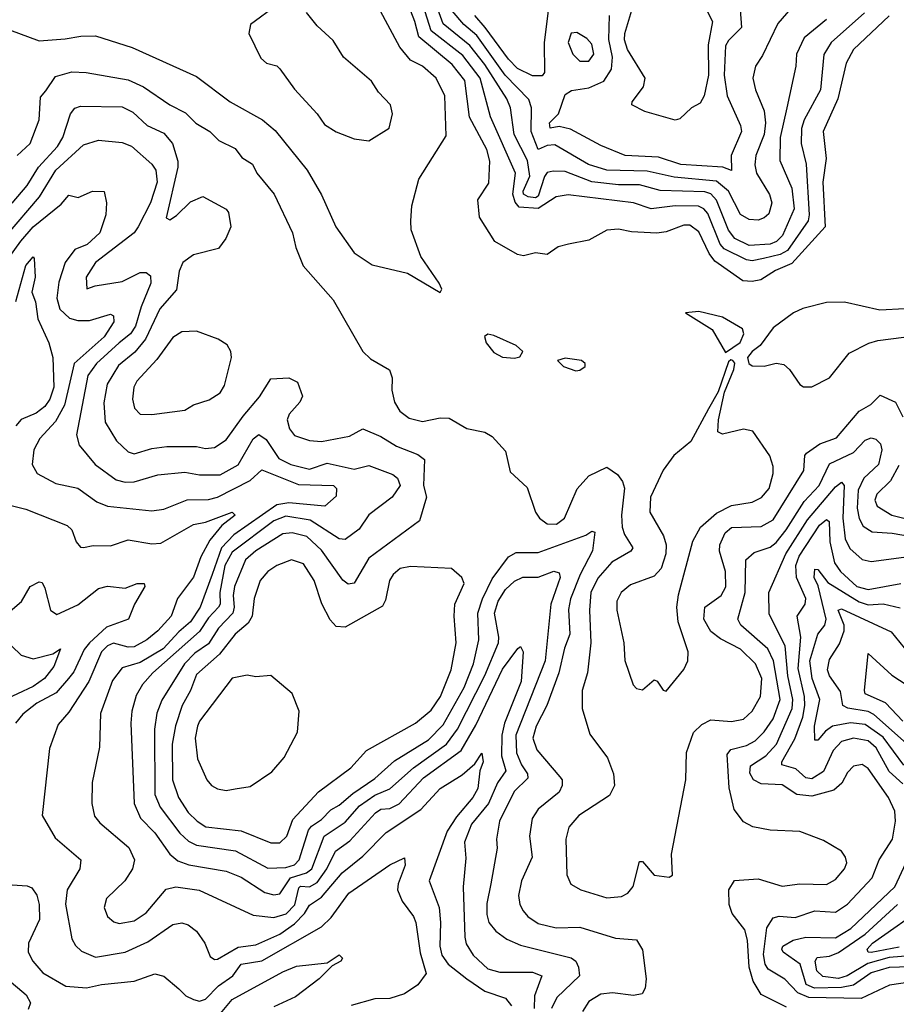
# Model space of a CAD drawing. Extents: x 1678759 to 1859541, y 384609 to 522867.
# Tile 155 of 256: x 1741140 to 1744090, y 455820 to 459131. Entities that reach past the tile are written whole.
import ezdxf

# ---------------------------------------------------------------- set-up
doc = ezdxf.new("R2010")
doc.units = 0

msp = doc.modelspace()

# ---------------------------------------------------------------- linework, layer by layer
at = {"layer": '0CON20XD'}
for points in [[(1743855, 459132.4), (1743779.3, 459070.7), (1743754.2, 459015), (1743751.8, 458975), (1743720.9, 458835), (1743699, 458735), (1743697.8, 458657.8), (1743738.4, 458565), (1743746.4, 458495), (1743706.7, 458405), (1743687, 458385), (1743665, 458376.6), (1743595, 458371.4), (1743545.7, 458395), (1743525, 458423.6), (1743484.3, 458524.3), (1743465.1, 458545.1), (1743445, 458552.8), (1743295, 458556.4), (1743226, 458576), (1743155, 458575.8), (1743065, 458586.4), (1742975, 458620.8), (1742935, 458622.4), (1742915, 458617.3), (1742905.6, 458604.4), (1742885, 458538), (1742875, 458532), (1742851.2, 458535), (1742835.2, 458545), (1742833.6, 458555), (1742856.4, 458605), (1742848.1, 458658.1), (1742803.9, 458745), (1742791.7, 458835), (1742779.4, 458865), (1742705, 458981.1), (1742655, 459044.5), (1742565, 459117.6), (1742515, 459253.8)], [(1742925.8, 459225), (1742904.4, 459054.4), (1742905.7, 458954.3), (1742897.6, 458942.4), (1742865, 458942.9), (1742815, 458967.7), (1742785, 458998.7), (1742706.7, 459105), (1742671.9, 459145)], [(1744065, 459144.8), (1743945, 459031.2), (1743921, 458985), (1743893, 458865), (1743843, 458755), (1743853.3, 458665), (1743841.8, 458585), (1743849.7, 458435), (1743738.6, 458311.4), (1743682.7, 458287.3), (1743633.9, 458256.1), (1743605, 458250.4), (1743572.9, 458252.9), (1743478.9, 458318.9), (1743459.4, 458345), (1743425, 458418.2), (1743395, 458440.3), (1743375, 458440.2), (1743315, 458417.3), (1743283.4, 458413.4), (1743198.1, 458418.1), (1743155, 458427.1), (1743115, 458423.5), (1743055, 458390), (1742986.4, 458376.4), (1742952.1, 458367.9), (1742915, 458342), (1742875, 458347.5), (1742835, 458337.1), (1742815, 458341.4), (1742738.8, 458385), (1742687.3, 458467.3), (1742681.1, 458525), (1742718.8, 458581.2), (1742721.6, 458655), (1742711.9, 458695), (1742653.6, 458803.6), (1742637.3, 458927.3), (1742595, 458980.2), (1742483.2, 459073.2), (1742470, 459125), (1742442.2, 459195)], [(1743982, 459155), (1743870.2, 459055), (1743845.5, 459014.5), (1743834.8, 458895), (1743779.8, 458795), (1743770.2, 458765), (1743769.2, 458715), (1743786.7, 458645), (1743796.5, 458475), (1743793.1, 458455), (1743723.1, 458355), (1743698.8, 458341.2), (1743642.2, 458327.8), (1743605, 458320.7), (1743585, 458323.7), (1743510.4, 458360.4), (1743496.9, 458376.9), (1743455, 458479), (1743442, 458495), (1743424.4, 458504.4), (1743345.1, 458504.9), (1743265, 458494.8), (1743205, 458515.5), (1742985, 458541.9), (1742945, 458535.2), (1742885, 458496.5), (1742821, 458501), (1742807.5, 458517.5), (1742799.6, 458545), (1742808.6, 458615), (1742724.5, 458805), (1742688.8, 458935), (1742630.6, 459010.6), (1742524.4, 459094.4), (1742485, 459220)], [(1743778.9, 459221.1), (1743691.3, 459118.7), (1743639.6, 459010.4), (1743616.1, 458975), (1743607.3, 458935), (1743615.8, 458895), (1743644.5, 458825), (1743649.5, 458785), (1743644.6, 458745), (1743616.9, 458675), (1743613.2, 458643.2), (1743619, 458615), (1743662.9, 458542.9), (1743671, 458515), (1743661.1, 458478.9), (1743645, 458464.6), (1743625, 458457.3), (1743595, 458458.9), (1743565, 458476.6), (1743525.1, 458555), (1743485, 458587.9), (1743342.1, 458602.1), (1743251.7, 458621.7), (1743115, 458624.7), (1743054.1, 458644.1), (1742941, 458711), (1742915, 458708.2), (1742885, 458694.7), (1742860.7, 458755), (1742861.9, 458835), (1742853.3, 458863.3), (1742773.9, 458945), (1742678, 459078), (1742633.9, 459115), (1742595, 459161)], [(1742005, 459180), (1741916, 459115), (1741910.5, 459085), (1741951.7, 459001.7), (1741970, 458985), (1742005, 458976.2), (1742015, 458966.2), (1742065, 458897.5), (1742141.4, 458815), (1742165, 458778.8), (1742205, 458754.2), (1742265, 458730.8), (1742315, 458723.8)], [(1742555, 458213.3), (1742560, 458225), (1742551.2, 458245), (1742490, 458335), (1742457.5, 458425), (1742455.5, 458455), (1742459.1, 458505), (1742483.1, 458595), (1742575, 458741.2), (1742570.5, 458875), (1742541.2, 458935), (1742495, 458974.7), (1742455, 458995.4), (1742419.3, 459039.3), (1742346.2, 459175)], [(1743564.1, 459165.9), (1743568.3, 459105), (1743525, 459061.2), (1743515, 459043.3), (1743510.5, 458945), (1743520.9, 458875), (1743565.4, 458775), (1743568.9, 458755), (1743533.8, 458675), (1743535, 458624.4), (1743505.8, 458635.8), (1743365, 458644.6), (1743289.2, 458669.2), (1743177.5, 458675), (1743095, 458707.7), (1742992.8, 458762.8), (1742955, 458772.6), (1742925, 458766.5), (1742923.1, 458785), (1742952.5, 458815), (1742975, 458880), (1742996.5, 458893.5), (1743055, 458902.6), (1743104.9, 458925.1), (1743131.5, 458965), (1743135.1, 459005), (1743122.2, 459065), (1743124.8, 459145)], [(1743442.1, 459182.1), (1743471.2, 459125), (1743457, 459047), (1743457.9, 458945), (1743442.7, 458875), (1743429.1, 458850.9), (1743400.8, 458835), (1743361.7, 458798.3), (1743345, 458793.5), (1743243, 458823), (1743200, 458845), (1743200.6, 458855), (1743238.5, 458905), (1743244.5, 458935), (1743185, 459031.5), (1743175, 459064), (1743175.7, 459085), (1743202.7, 459175)], [(1742315, 458723.8), (1742383.2, 458766.8), (1742394, 458815), (1742388, 458845), (1742347.2, 458887.2), (1742324, 458925), (1742229.2, 459005), (1742195, 459061.2), (1742140.3, 459110.3), (1742105, 459156)], [(1741075, 459108.2), (1741205, 459060.3), (1741293.4, 459066.6), (1741346.1, 459076.1), (1741395, 459076.8), (1741518.2, 459038.2), (1741735, 458940.7), (1741848.5, 458855), (1741956.9, 458795), (1741999, 458759), (1742107.5, 458625), (1742155, 458541.9), (1742203.2, 458435), (1742265, 458346.9), (1742326.4, 458306.4), (1742445, 458279.2), (1742555, 458213.3)], [(1743055, 458991.9), (1743071.8, 459015), (1743065, 459049.5), (1743047.9, 459067.9), (1743015, 459087.8), (1742995, 459086), (1742985.4, 459055), (1743001.4, 459015), (1743025, 458992.4), (1743055, 458991.9)], [(1741130.9, 458675), (1741175.4, 458715), (1741205.3, 458795), (1741209.4, 458870.6), (1741227.5, 458892.5), (1741260, 458940), (1741315, 458956.4), (1741364.1, 458954.1), (1741505, 458929.5), (1741556.1, 458906.1), (1741645, 458845.3), (1741698.1, 458818.1), (1741733.1, 458783.1), (1741780, 458755), (1741809.4, 458725), (1741865, 458698.5), (1741887.9, 458667.9), (1741923.3, 458645), (1741937.8, 458615), (1741995.6, 458545), (1742057.8, 458415), (1742069.4, 458365), (1742093.9, 458303.9), (1742195, 458189.4), (1742294.5, 458015), (1742320.6, 457990.6), (1742383.8, 457953.8), (1742393.6, 457926.4), (1742391.9, 457885), (1742400.5, 457845), (1742419.3, 457815), (1742450.7, 457790.7), (1742495, 457780), (1742555, 457792), (1742585, 457790.9), (1742645, 457756.2), (1742705, 457744.2), (1742729.5, 457729.5), (1742775, 457680), (1742790.3, 457610.3), (1742848, 457558), (1742876, 457475), (1742889.2, 457455), (1742915, 457435.7), (1742946.2, 457435), (1742973.3, 457455), (1743016.2, 457553.8), (1743055, 457597.1), (1743115, 457626.7), (1743151.1, 457601.1), (1743168.1, 457578.1), (1743175.3, 457555.3), (1743164.4, 457465), (1743166.6, 457425), (1743175, 457400), (1743202.9, 457355), (1743196.5, 457343.5), (1743132.8, 457307.2), (1743085, 457253.4), (1743061.9, 457205), (1743056.7, 457145), (1743061.3, 457035), (1743050.2, 456935), (1743032, 456875), (1743032.3, 456815), (1743058.6, 456728.6), (1743118.3, 456648.3), (1743137.5, 456595), (1743141.2, 456555), (1743125, 456521.8), (1743021.8, 456455), (1742987.7, 456415), (1742977.5, 456375), (1742980.4, 456255), (1742994, 456224), (1743028, 456205), (1743115, 456177.9), (1743165, 456181.8)], [(1741115, 458514.8), (1741165, 458574.2), (1741203, 458635), (1741267, 458705), (1741285.2, 458735), (1741310.6, 458815), (1741325, 458834.1), (1741345, 458840.4), (1741485, 458837.9), (1741520.4, 458820.4), (1741568.9, 458775), (1741625, 458749.7), (1741653.7, 458715), (1741672, 458655), (1741672.3, 458635), (1741633.2, 458465), (1741645, 458458.1), (1741667.4, 458472.6), (1741715, 458518.9), (1741756.6, 458536.6), (1741834.4, 458494.4), (1741842.9, 458482.9), (1741850, 458435), (1741833.1, 458395), (1741808.3, 458361.7), (1741725, 458340.8), (1741688.4, 458315), (1741676.6, 458285), (1741667.8, 458222.2), (1741611.4, 458158.6), (1741563.7, 458056.3), (1741527, 458013), (1741472.1, 457967.9), (1741434.6, 457905.4), (1741422.8, 457842.8), (1741427.2, 457777.2), (1741465.3, 457715), (1741505, 457678), (1741525, 457671.6), (1741585, 457689.2), (1741635, 457695.8), (1741735, 457695.7), (1741765, 457688.8), (1741795, 457692.7), (1741835, 457718), (1741892.3, 457797.7), (1741947.3, 457862.7), (1741985, 457923.3), (1742045, 457926.7), (1742075, 457912.5), (1742092, 457865), (1742082, 457845), (1742046.7, 457805), (1742039.6, 457785), (1742047.7, 457755), (1742065, 457733.2), (1742115, 457716), (1742155, 457712.4), (1742249.4, 457730.6), (1742295, 457755.5), (1742355, 457729.1), (1742407.3, 457697.3), (1742479.1, 457669.1), (1742502, 457652), (1742498.4, 457565), (1742508.8, 457525), (1742484.7, 457445.3), (1742315, 457320.3), (1742265, 457236.4), (1742245, 457232.7), (1742226.7, 457246.7), (1742155, 457347.3), (1742106.5, 457393.5), (1742056.7, 457405), (1742025, 457401.5), (1741935, 457344.4), (1741900.2, 457315), (1741862.2, 457225), (1741858, 457195), (1741862.1, 457155), (1741856.6, 457135), (1741808.5, 457085), (1741775, 457031.7), (1741729.1, 457000.9), (1741694.8, 456965), (1741617.9, 456842.1), (1741601.7, 456798.3), (1741593.7, 456745), (1741594.4, 456525), (1741612.8, 456482.8), (1741678.9, 456395), (1741708.2, 456368.2), (1741735, 456354.8), (1741865.9, 456335.9), (1741975, 456277.7), (1742035, 456279.9), (1742065, 456289.2), (1742080.6, 456305), (1742111.2, 456405), (1742121.5, 456418.5), (1742155, 456441.5), (1742186.3, 456473.7), (1742215, 456488.8), (1742260.9, 456529.1), (1742335, 456579.4), (1742401.4, 456638.6), (1742515, 456709.5), (1742565, 456759.3), (1742635.4, 456885), (1742667.1, 456965), (1742685.2, 457045), (1742681.8, 457135), (1742696.8, 457183.2), (1742729.9, 457250.1), (1742784.8, 457325.2), (1742810.5, 457339.5), (1742885, 457338.9), (1743045, 457397.1), (1743065, 457411.5), (1743075, 457408), (1743067.1, 457345), (1743025.4, 457265), (1742993.4, 457183.4), (1742987.1, 457147.1), (1742990.7, 457065), (1742972.8, 457017.2), (1742953.5, 456935), (1742913.5, 456825), (1742878.3, 456755), (1742866.8, 456715), (1742879.7, 456675), (1742957.9, 456585), (1742964.7, 456574.7), (1742965.4, 456555), (1742955, 456532.7), (1742885, 456475.4), (1742864.7, 456445), (1742855.8, 456385), (1742864.7, 456315), (1742828.6, 456235), (1742818.2, 456185), (1742822.4, 456155), (1742833.5, 456133.5), (1742849.6, 456115), (1742885, 456091.6), (1742945, 456076.9), (1743025, 456079.3), (1743145, 456041.7), (1743215, 456036), (1743235, 456002.2), (1743247.7, 455905), (1743245, 455873.8), (1743234.7, 455855.3), (1743205, 455849.3), (1743135, 455858.3), (1743095, 455853.5), (1743055, 455828.8), (1743034.2, 455795)], [(1741096, 458405), (1741206.2, 458535), (1741261.1, 458625), (1741355, 458710.4), (1741405, 458726.5), (1741485, 458717.9), (1741515.7, 458705.7), (1741585, 458645.5), (1741597.7, 458625), (1741603, 458585), (1741579.7, 458515), (1741538.3, 458435), (1741524.7, 458415), (1741395.3, 458315), (1741363.1, 458265), (1741366.2, 458226.2), (1741393.5, 458236.5), (1741485, 458251), (1741545, 458281.3), (1741565, 458280.9), (1741580.2, 458270.2), (1741581.2, 458245), (1741548.6, 458165), (1741530, 458100), (1741512.3, 458075), (1741474.3, 458044.3), (1741398.3, 457975), (1741369.7, 457935), (1741331.1, 457735), (1741340.4, 457700.4), (1741393.5, 457635), (1741465, 457583.6), (1741495, 457575.7), (1741525, 457576.5), (1741605, 457600.2), (1741695, 457609.5), (1741745, 457600.4), (1741815, 457601), (1741875, 457634.2), (1741925, 457721.3), (1741945, 457736), (1741969.2, 457719.2), (1742011.9, 457655), (1742052.7, 457635), (1742115, 457619.1), (1742175, 457639.5), (1742265, 457619.6), (1742315, 457631.7), (1742395, 457601.4), (1742410.7, 457589.3), (1742420.3, 457565), (1742393.4, 457525), (1742315, 457465.9), (1742282.3, 457417.7), (1742235, 457382.5), (1742215, 457384.7), (1742117.8, 457447.8), (1742035, 457461.5), (1741995, 457445.9), (1741855, 457339.8), (1741830, 457295), (1741813.1, 457205), (1741814.5, 457165.5), (1741808.8, 457155), (1741775, 457119.7), (1741745, 457073.5), (1741587.6, 456935), (1741553.5, 456895), (1741531.9, 456858.1), (1741517, 456805), (1741513.4, 456765), (1741525.3, 456494.7), (1741546, 456446), (1741595, 456395.9), (1741644.9, 456324.9), (1741671.9, 456301.9), (1741709, 456289), (1741835, 456267), (1741885, 456247.5), (1741965, 456196), (1741995, 456187.9), (1742015, 456190.9), (1742051.1, 456245), (1742105, 456261.5), (1742122.8, 456275), (1742164.4, 456385.6), (1742235, 456432.1), (1742283.2, 456486.8), (1742335, 456523.3), (1742385.3, 456544.7), (1742465.2, 456615), (1742576.2, 456695), (1742613.6, 456745), (1742705.1, 456925), (1742751, 457035), (1742752.4, 457055), (1742737.3, 457135), (1742749.7, 457175), (1742774.1, 457215), (1742805, 457242.9), (1742833.4, 457256.6), (1742885, 457256.2), (1742936.9, 457276.9), (1742955, 457270.8), (1742958.8, 457255), (1742927.3, 457165), (1742908, 456975), (1742809.1, 456725), (1742811.8, 456665), (1742827.9, 456625), (1742848.3, 456595), (1742850, 456580), (1742803.9, 456535), (1742754.8, 456435), (1742744.7, 456375), (1742746.5, 456345), (1742725.6, 456224.4), (1742711.7, 456158.3), (1742711.7, 456121.7), (1742718.1, 456095), (1742741.8, 456065), (1742778.6, 456038.6), (1742825, 456018.8), (1742996, 455976), (1743011.2, 455965), (1743020.4, 455945), (1743023.1, 455915), (1742947.4, 455842.6), (1742929.6, 455805)], [(1741097.9, 458322.1), (1741143.4, 458386.6), (1741185, 458434.8), (1741278.9, 458511.1), (1741305, 458541.5), (1741336.4, 458533.6), (1741385, 458554.6), (1741423.8, 458553.8), (1741432.2, 458515), (1741430, 458475), (1741410, 458415), (1741366.4, 458375), (1741325, 458358.2), (1741293, 458315), (1741271.6, 458248.4), (1741264.6, 458194.6), (1741275, 458157.5), (1741307.1, 458127.1), (1741335, 458119.6), (1741375, 458119.2), (1741445, 458140.5), (1741455.7, 458135), (1741457.2, 458115), (1741424.3, 458065), (1741323.2, 457975), (1741291.1, 457835), (1741260.2, 457779.8), (1741207.5, 457722.5), (1741187.3, 457685), (1741181.5, 457635), (1741198.9, 457605), (1741261, 457571), (1741335, 457555.3), (1741399.9, 457509.9), (1741435, 457494.7), (1741585, 457479.2), (1741625, 457484.7), (1741703.2, 457516.8), (1741775, 457517.9), (1741805.1, 457524.9), (1741915, 457581.2), (1741955, 457617), (1742078.1, 457568.1), (1742195.7, 457565), (1742206.4, 457555), (1742205, 457528.8), (1742166.2, 457495), (1742045, 457505.8), (1742005, 457499.9), (1741860.9, 457399.1), (1741819.1, 457355), (1741787.4, 457265), (1741747.2, 457155), (1741715, 457105.5), (1741675, 457072.1), (1741622.8, 457015), (1741545, 456969.4), (1741485, 456950.8), (1741451.7, 456908.3), (1741412.2, 456797.8), (1741408.8, 456685), (1741384, 456566), (1741383.1, 456495), (1741391.9, 456451.9), (1741409.9, 456429.9), (1741507.4, 456347.4), (1741526.1, 456305), (1741520, 456275), (1741493.2, 456235), (1741432.1, 456175), (1741424.6, 456145), (1741435.3, 456115.3), (1741456.7, 456096.7), (1741475, 456091.2), (1741525, 456100.6), (1741565, 456126.7), (1741632.8, 456207.2), (1741665, 456214.8), (1741743.4, 456203.4), (1741925, 456119.7), (1741995, 456111.5), (1742036.4, 456123.6), (1742065.7, 456154.3), (1742078.8, 456211.2), (1742085, 456216.6), (1742115.1, 456214.9), (1742140.6, 456229.4), (1742173.6, 456275), (1742202.5, 456335), (1742250.4, 456369.6), (1742336.7, 456463.3), (1742355, 456475.9), (1742385, 456478.6), (1742416.3, 456493.7), (1742498.6, 456581.4), (1742625, 456673.5), (1742675, 456757.9), (1742765, 456946.7), (1742816.4, 457016.4), (1742825, 457022.9), (1742834.5, 457005), (1742827, 456905), (1742771.6, 456765), (1742762.2, 456725), (1742760.9, 456655), (1742776.2, 456605), (1742747.1, 456565), (1742717, 456495), (1742660.4, 456425), (1742637.1, 456365), (1742641.3, 456311.3), (1742632.5, 456215), (1742637.6, 456045), (1742642.7, 456022.7), (1742665.4, 455985), (1742715, 455939.3), (1742755, 455927.8), (1742865, 455928), (1742897.1, 455915), (1742872.3, 455847.7), (1742870.7, 455805)], [(1741126.6, 458183.4), (1741160, 458305), (1741185, 458333.3), (1741188.6, 458328.6), (1741192, 458265), (1741181.1, 458215), (1741192.8, 458182.8), (1741201.1, 458125), (1741238.2, 458045), (1741251.9, 457995), (1741254.8, 457895), (1741241.7, 457855), (1741225, 457830.5), (1741195, 457808.3), (1741145, 457786.1), (1741126.8, 457765)], [(1744118.3, 458158.3), (1744034.1, 458154.1), (1743915, 458181.2), (1743855, 458180), (1743775, 458160), (1743743.3, 458145), (1743675, 458094.4), (1743631.4, 458035), (1743604.6, 458015.4), (1743589.2, 457995), (1743593.8, 457975), (1743605, 457967.5), (1743645, 457966), (1743685, 457976), (1743711.4, 457971.4), (1743730, 457955), (1743765, 457904.2), (1743777, 457897), (1743805, 457896.7), (1743865, 457926.5), (1743930.7, 458009.3), (1743997.2, 458042.8), (1744027.6, 458052.4), (1744115, 458063.1)], [(1743515, 458012.5), (1743564.1, 458045.9), (1743576, 458075), (1743571.7, 458091.7), (1743505, 458131.2), (1743425, 458150), (1743380, 458145), (1743469.5, 458089.5), (1743515, 458012.5)], [(1741585, 457803.8), (1741695, 457818.2), (1741725, 457836.2), (1741777.4, 457852.6), (1741815, 457876.7), (1741829.3, 457900.7), (1741852.7, 457995), (1741850.9, 458015), (1741837.7, 458037.7), (1741807.2, 458057.2), (1741735, 458083.2), (1741685, 458081.2), (1741655, 458062.1), (1741601.4, 457988.6), (1741534.5, 457915.5), (1741524.2, 457895), (1741520, 457855), (1741526.5, 457825), (1741545, 457804.5), (1741585, 457803.8)], [(1742805, 457993.3), (1742822.5, 457997.5), (1742832.5, 458015), (1742810, 458035), (1742735, 458069.2), (1742715, 458073.3), (1742703.9, 458066.1), (1742710, 458045), (1742735, 458012), (1742765, 457996.2), (1742805, 457993.3)], [(1743010.7, 457950.7), (1743025, 457952.5), (1743042.5, 457965), (1743042.5, 457975), (1743030, 457985), (1742975, 457992.5), (1742950, 457985), (1742970, 457965), (1743010.7, 457950.7)], [(1743315, 456872.5), (1743374.5, 456945.5), (1743388.1, 456975), (1743389.1, 457005), (1743355.6, 457105.6), (1743351.6, 457155), (1743356.5, 457196.5), (1743405, 457377.8), (1743430.8, 457425), (1743485, 457471.4), (1743535, 457497.8), (1743605, 457508.6), (1743635.5, 457524.5), (1743661.7, 457555), (1743675.2, 457605), (1743675, 457628.8), (1743664.3, 457664.3), (1743607.2, 457747.2), (1743575, 457754.5), (1743505, 457737.1), (1743489.2, 457745), (1743490.9, 457785), (1743511.1, 457878.9), (1743543.3, 457955), (1743546.2, 457976.2), (1743540, 457985), (1743533, 457987), (1743525, 457980), (1743490.3, 457879.7), (1743457.2, 457822.8), (1743397.8, 457712.2), (1743340.5, 457665), (1743305, 457616.7), (1743262.4, 457525), (1743259.7, 457475), (1743305.8, 457395.8), (1743314.8, 457364.8), (1743314.4, 457335), (1743298.6, 457285), (1743275, 457260), (1743195, 457230.8), (1743163.8, 457205), (1743149.1, 457175), (1743148.8, 457145), (1743172.3, 457035), (1743176.2, 456976.2), (1743204, 456894), (1743215, 456881.4), (1743235, 456877.5), (1743275, 456911.2), (1743285, 456906.2), (1743305, 456876), (1743315, 456872.5)], [(1743165, 456181.8), (1743186.4, 456193.6), (1743204.7, 456215.3), (1743225, 456300), (1743235, 456300), (1743275, 456254.4), (1743325, 456246.7), (1743336, 456254), (1743333.6, 456325), (1743381.1, 456575), (1743383.4, 456666.6), (1743406.7, 456733.3), (1743435, 456760.4), (1743465, 456776.2), (1743535, 456770.8), (1743575, 456778.9), (1743605, 456805.4), (1743632.5, 456855), (1743637.5, 456915), (1743616.1, 456965), (1743565, 457013.8), (1743498.4, 457048.4), (1743465, 457073.6), (1743441.9, 457115), (1743445.2, 457154.8), (1743500, 457195), (1743516.1, 457223.9), (1743514.8, 457274.8), (1743494.2, 457344.2), (1743496.1, 457365), (1743513.8, 457405), (1743535, 457423.4), (1743635, 457427), (1743675, 457448.8), (1743778.3, 457615), (1743781.8, 457665), (1743787, 457673), (1743832.7, 457705), (1743888.4, 457725), (1743964.9, 457815.1), (1744003.4, 457836.6), (1744035, 457867.9), (1744086.9, 457845), (1744111.8, 457795)], [(1743719.6, 455809.6), (1743635, 455852), (1743607.7, 455897.7), (1743594.6, 455944.6), (1743588.5, 456035), (1743579.6, 456069.6), (1743537.5, 456125), (1743527.3, 456155), (1743525.6, 456204.4), (1743545, 456236.2), (1743625, 456241.1), (1743705, 456216.7), (1743765, 456224.6), (1743855, 456222.4), (1743885, 456238.8), (1743915.4, 456275), (1743923.3, 456295), (1743918.9, 456315), (1743904.7, 456334.7), (1743845, 456370.5), (1743765, 456400.5), (1743665, 456405.4), (1743606.6, 456416.6), (1743575, 456433.8), (1743544.2, 456475), (1743527.2, 456547.2), (1743520, 456660), (1743533, 456677), (1743585, 456690.4), (1743615, 456706.2), (1743645, 456736.4), (1743675, 456779.7), (1743698.8, 456845), (1743676.9, 456975), (1743657, 457015), (1743566.3, 457095), (1743555.8, 457115), (1743581, 457205), (1743583.4, 457315), (1743611, 457339), (1743665, 457356.9), (1743685, 457373), (1743718.7, 457415), (1743779, 457511), (1743830.2, 457565), (1743865, 457637.2), (1743945, 457675.8), (1743985, 457716.6), (1744005, 457724.5), (1744020.3, 457720.3), (1744036.7, 457705), (1744041.3, 457685), (1744030.2, 457635), (1743980.5, 457589.5), (1743961.3, 457548.7), (1743958.4, 457488.4), (1743965, 457453.5), (1743977.9, 457427.9), (1744008.6, 457408.6), (1744076.2, 457403.8), (1744225, 457378.3)], [(1744098.5, 457631.5), (1744069.7, 457580.3), (1744023.5, 457535), (1744017.8, 457515), (1744025.4, 457495), (1744074.6, 457464.6), (1744155.2, 457444.8)], [(1744165, 455898.1), (1744066.5, 455883.5), (1743971, 455839), (1743795, 455842.3), (1743758.6, 455858.6), (1743715, 455903.8), (1743658.2, 455938.2), (1743648.1, 455955), (1743642.6, 455987.4), (1743653.6, 456076.4), (1743675, 456110.6), (1743695, 456116.1), (1743749, 456111), (1743815, 456133.9), (1743885, 456130), (1743925, 456156.6), (1744008.3, 456245), (1744032.3, 456305), (1744076.3, 456375), (1744086.8, 456435), (1744085, 456469.2), (1744063.7, 456515), (1743995, 456612.3), (1743975, 456626), (1743945, 456620.4), (1743925, 456598.9), (1743906.3, 456563.7), (1743879.7, 456540.3), (1743805, 456519.6), (1743755.1, 456525.1), (1743705, 456557.5), (1743635, 456561.4), (1743608.9, 456575), (1743597, 456597), (1743598.5, 456621.5), (1743650.7, 456655), (1743686.5, 456695), (1743739.1, 456815), (1743741, 456845), (1743724.9, 456924.9), (1743715.1, 457025), (1743661.8, 457131.8), (1743661.2, 457205), (1743718, 457335), (1743791.2, 457448.8), (1743885, 457560), (1743905, 457575.8), (1743914.3, 457564.3), (1743910, 457455), (1743917.1, 457385), (1743932.8, 457352.8), (1743975, 457316.2), (1744005, 457309.2), (1744115, 457323.8)], [(1741084.4, 457504.4), (1741160, 457485), (1741299.6, 457429.6), (1741315.5, 457415), (1741330, 457375), (1741345, 457357.1), (1741355, 457355.6), (1741387.4, 457362.6), (1741445, 457361.7), (1741505, 457382), (1741585, 457368.9), (1741615, 457370.7), (1741725, 457433.2), (1741765, 457441), (1741855, 457474.5), (1741865.4, 457465), (1741820, 457430), (1741779.7, 457380.3), (1741749.5, 457325), (1741725, 457256.4), (1741671.4, 457185), (1741649.2, 457125), (1741605, 457075.3), (1741567.5, 457045), (1741525, 457022.3), (1741505, 457020.6), (1741455, 457034), (1741435, 457025.5), (1741415, 457005.2), (1741373, 456905), (1741305, 456802.5), (1741269.6, 456760.4), (1741239.9, 456680.1)], [(1744111.2, 456561.2), (1744065, 456602.4), (1744021.8, 456681.8), (1743995, 456705.7), (1743945, 456714.8), (1743905, 456703.5), (1743876.9, 456673.1), (1743845, 456602.1), (1743805, 456577.7), (1743785, 456581.7), (1743751.4, 456611.4), (1743704.8, 456625), (1743704.8, 456635), (1743747.6, 456712.4), (1743774.9, 456785), (1743782.1, 456825), (1743780.9, 456855), (1743759.3, 456949.3), (1743768, 457055), (1743756, 457125), (1743782.7, 457165), (1743785.1, 457185), (1743753.6, 457255), (1743751.4, 457295), (1743762.8, 457327.2), (1743830.7, 457430.7), (1743855, 457450), (1743863.9, 457443.9), (1743866.1, 457375), (1743881.3, 457305), (1743901.9, 457275), (1743957.3, 457225), (1743995, 457215.1), (1744105, 457234.4)], [(1742015, 456362.8), (1742038.4, 456385), (1742058.9, 456441.1), (1742145, 456534.1), (1742254.5, 456615), (1742306.6, 456673.4), (1742472.1, 456765), (1742525, 456808.6), (1742555.6, 456855), (1742592, 456945), (1742608.6, 457035), (1742601.4, 457125), (1742604.6, 457165), (1742635.4, 457235), (1742627.5, 457255), (1742593.3, 457285), (1742455, 457292.4), (1742420.6, 457285), (1742397.1, 457265), (1742384.7, 457245), (1742370.8, 457179.2), (1742360.8, 457159.2), (1742235, 457088.2), (1742205, 457090), (1742185, 457113.1), (1742156.4, 457166.4), (1742131.1, 457245), (1742095, 457300.8), (1742055, 457314.7), (1742005, 457296), (1741974.5, 457275), (1741949.3, 457245), (1741929.4, 457185), (1741922.2, 457125), (1741909, 457101), (1741865, 457064), (1741812.6, 456997.4), (1741735, 456928.4), (1741714.9, 456875.1), (1741686.1, 456825), (1741663.8, 456756.2), (1741653.1, 456695), (1741654.5, 456575), (1741673.7, 456515), (1741706.6, 456465), (1741737.1, 456435), (1741766.4, 456416.4), (1741885, 456403.3), (1741985, 456363.2), (1742015, 456362.8)], [(1744115, 456624.1), (1744045, 456718.5), (1743985, 456761.2), (1743935, 456766.4), (1743875, 456754.9), (1743851.4, 456738.6), (1743825, 456708.5), (1743815, 456708), (1743814.8, 456754.8), (1743832.2, 456845), (1743806.4, 456915), (1743798.1, 456975), (1743825.4, 457064.6), (1743848.7, 457095), (1743853.5, 457115), (1743826.9, 457226.9), (1743813.2, 457255), (1743815, 457282.9), (1743825, 457282.2), (1743858.8, 457238.8), (1743965, 457173), (1743995, 457163.6), (1744045, 457167), (1744102.9, 457152.9)], [(1741100, 457135), (1741145.7, 457174.3), (1741175, 457224.5), (1741205, 457240.8), (1741215, 457238), (1741225, 457218.8), (1741243.3, 457145), (1741265, 457130.5), (1741335, 457163.2), (1741405, 457218.5), (1741435.8, 457225.8), (1741495, 457219.6), (1741535, 457235.3), (1741558.8, 457235), (1741561.1, 457225), (1741526.3, 457165), (1741506, 457115), (1741431.9, 457088.1), (1741374.4, 457035.6), (1741356.5, 457013.5), (1741322.6, 456937.4), (1741304.1, 456915.9), (1741262.8, 456867.2), (1741197.9, 456832.1), (1741150.4, 456795), (1741125.4, 456765)], [(1744195, 456634.1), (1744014.1, 456794.1), (1743995, 456803.9), (1743926.1, 456816.1), (1743909.6, 456825), (1743901.7, 456871.7), (1743865, 456924.5), (1743858.3, 456945), (1743865, 456978.9), (1743898.5, 457031.5), (1743914.5, 457075.5), (1743913.6, 457095), (1743894.2, 457145), (1743905, 457150), (1744072.7, 457072.7), (1744130.8, 457000.8)], [(1741113.8, 457023.8), (1741145, 456993.6), (1741185, 456981.2), (1741251.9, 456998.1), (1741277.5, 457015), (1741255, 456955.4), (1741223.3, 456915), (1741185, 456888.2), (1741080.3, 456839.7)], [(1744111.8, 456771.8), (1744053.2, 456833.2), (1743985, 456863.7), (1743982.5, 456875), (1743995, 457000), (1744075, 456926.2), (1744155, 456873.9)], [(1741835, 456538.6), (1741865, 456544.2), (1741915, 456552), (1741988.8, 456601.2), (1742030.2, 456649.8), (1742074.3, 456735), (1742080.8, 456805), (1742056.9, 456865), (1741985, 456926), (1741935, 456921.4), (1741905, 456926.9), (1741855, 456916.7), (1741745, 456771.9), (1741737.8, 456755), (1741730.8, 456715), (1741738.2, 456645), (1741769.2, 456575), (1741785, 456555.8), (1741805, 456544.4), (1741835, 456538.6)], [(1741239.9, 456680.1), (1741215.5, 456455), (1741259.7, 456379.7), (1741345.5, 456305), (1741342.2, 456275), (1741300, 456205), (1741293.5, 456156.5), (1741315, 456040), (1741327.4, 456017.4), (1741348.4, 455998.4), (1741395, 455978.3), (1741495, 455994.4), (1741570.7, 456029.3), (1741655, 456088.5), (1741685, 456093.3), (1741706.5, 456086.5), (1741735.3, 456065.3), (1741762.9, 456025), (1741780.7, 455980.7), (1741795, 455970.5), (1741805, 455971.2), (1741875, 456012.1), (1741935, 456019.3), (1742015, 456055.4), (1742065, 456089.7), (1742098.5, 456125), (1742115, 456152.7), (1742155, 456180), (1742225, 456262), (1742295, 456317.4), (1742372.9, 456397.1), (1742489.5, 456475), (1742555, 456545.4), (1742628.9, 456591.1), (1742671.5, 456628.5), (1742695, 456663.8), (1742699.4, 456635), (1742688.1, 456605), (1742681, 456545), (1742665, 456515.3), (1742609.9, 456450.1), (1742578.6, 456401.4), (1742517.3, 456235), (1742551.4, 456145), (1742556.3, 456095), (1742553.3, 456015), (1742560.5, 455985), (1742581.2, 455955), (1742645, 455905.6), (1742705, 455864.1), (1742775, 455840), (1742794.7, 455814.7)], [(1741115, 456221.4), (1741165, 456218.2), (1741180.8, 456210.8), (1741197.1, 456187.1), (1741205.2, 456155), (1741206, 456105), (1741169.7, 456025), (1741167.9, 455995), (1741184.2, 455964.2), (1741217.5, 455925), (1741295, 455880.4), (1741365, 455874.6), (1741415, 455885.8), (1741525, 455896.9), (1741595, 455921.5), (1741625, 455913.8), (1741675, 455871.5), (1741698.5, 455848.5), (1741725, 455835.3), (1741745, 455830.6), (1741765, 455837.1), (1741808.5, 455881.5), (1741856.9, 455915), (1741885, 455954.2), (1741955, 455966.3), (1742155, 456080), (1742188.2, 456111.8), (1742247.2, 456192.8), (1742385, 456288.8), (1742435, 456312), (1742437.2, 456287.2), (1742412.9, 456225), (1742411.4, 456205), (1742426.3, 456166.3), (1742464.6, 456115), (1742472.5, 456095), (1742487.8, 455992.2), (1742507.4, 455922.6), (1742480, 455885), (1742434.2, 455855), (1742385, 455839.3), (1742335, 455838.1), (1742254.8, 455815.2)], [(1744205, 455948.2), (1744065, 455943.7), (1744005.2, 455925), (1743945.8, 455884.2), (1743905, 455876.6), (1743814.1, 455874.1), (1743786.5, 455886.5), (1743766.5, 455955), (1743709.4, 455995), (1743704, 456005), (1743707.9, 456015), (1743742.5, 456035), (1743785, 456044.8), (1743885, 456043), (1743936.3, 456075), (1744084.2, 456215), (1744123.2, 456296.8)], [(1744135, 455982.6), (1744065, 455977.2), (1743993.7, 455956.3), (1743924.6, 455915.4), (1743895, 455906.5), (1743842.8, 455912.8), (1743822.2, 455932.2), (1743817, 455965), (1743822.8, 455977.2), (1743865, 455981.5), (1743895, 455994.3), (1743984.3, 456055.7), (1744093.9, 456155)], [(1744098.8, 456011.2), (1744005, 455994), (1743995.3, 455995.3), (1743991.9, 456005), (1744009.8, 456025), (1744194.6, 456155.4)], [(1741804.3, 455775), (1741855, 455835.2), (1742025, 455929.3), (1742071.7, 455948.3), (1742175, 455959.2), (1742215, 455985.4), (1742225.6, 455975), (1742220, 455965), (1742191.1, 455948.9), (1742148.1, 455905), (1742067.8, 455845), (1741995, 455810.9)], [(1741096.4, 455906.4), (1741161.9, 455851.9), (1741176.7, 455825), (1741168, 455802)]]:
    msp.add_lwpolyline(points, dxfattribs=at)

doc.saveas('drawing.dxf')
